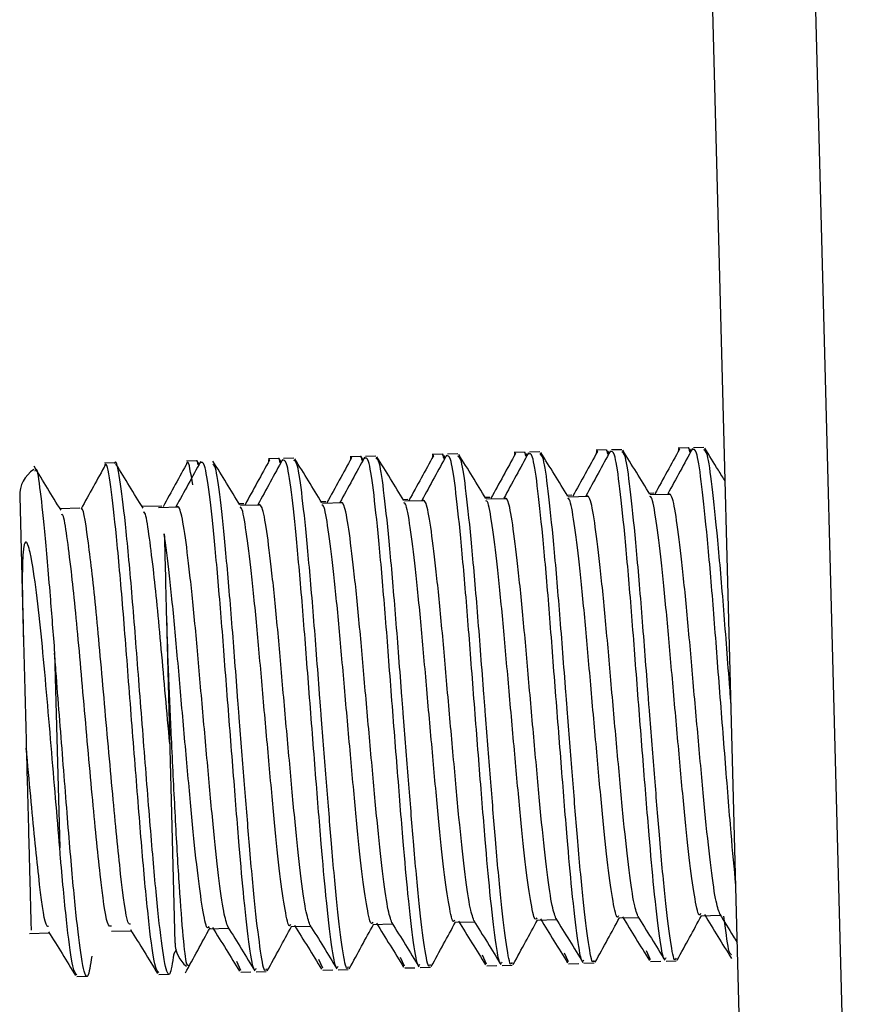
# Model space of a CAD drawing. Header units: millimetres. Extents: x -0.43 to 1.28, y -0.94 to 1.34.
# Tile 20 of 177: x -0.27815 to -0.26997, y -0.18871 to -0.1791. Entities that reach past the tile are written whole.
import ezdxf

# ---------------------------------------------------------------- set-up
doc = ezdxf.new("R2010")
doc.units = ezdxf.units.MM

msp = doc.modelspace()

# ---------------------------------------------------------------- linework, layer by layer
at = {"color": 7, "linetype": 'Continuous', "lineweight": 25}
for p, q in [((-0.270969, -0.194974), (-0.271599, -0.170931)), ((-0.270598, -0.170957), (-0.269969, -0.194948)), ((-0.271626, -0.183278), (-0.271726, -0.183281)), ((-0.271476, -0.183275), (-0.271576, -0.183277)), ((-0.275625, -0.183383), (-0.275724, -0.183386)), ((-0.275475, -0.183379), (-0.275575, -0.183382)), ((-0.274825, -0.183362), (-0.274925, -0.183365)), ((-0.274799, -0.183395), (-0.274812, -0.183375)), ((-0.274675, -0.183358), (-0.274775, -0.183361)), ((-0.274025, -0.183341), (-0.274125, -0.183344)), ((-0.273999, -0.183374), (-0.274012, -0.183354)), ((-0.273875, -0.183337), (-0.273975, -0.18334)), ((-0.273226, -0.18332), (-0.273325, -0.183323)), ((-0.2732, -0.183353), (-0.273212, -0.183333)), ((-0.273076, -0.183316), (-0.273176, -0.183319)), ((-0.272426, -0.183299), (-0.272526, -0.183302)), ((-0.2724, -0.183332), (-0.272412, -0.183312)), ((-0.272276, -0.183296), (-0.272376, -0.183298)), ((-0.2716, -0.183311), (-0.271613, -0.183291)), ((-0.277224, -0.183425), (-0.277324, -0.183428)), ((-0.276424, -0.183404), (-0.276524, -0.183407)), ((-0.276399, -0.183437), (-0.276411, -0.183417)), ((-0.275599, -0.183416), (-0.275611, -0.183396)), ((-0.27815, -0.183749), (-0.278119, -0.184931)), ((-0.273564, -0.183762), (-0.273607, -0.183764)), ((-0.272764, -0.183741), (-0.272807, -0.183743)), ((-0.272598, -0.183753), (-0.272798, -0.183758)), ((-0.271965, -0.183721), (-0.272008, -0.183722)), ((-0.271798, -0.183732), (-0.271998, -0.183737)), ((-0.276763, -0.183846), (-0.276956, -0.183851)), ((-0.276597, -0.183857), (-0.276797, -0.183863)), ((-0.275963, -0.183825), (-0.276006, -0.183826)), ((-0.275797, -0.183836), (-0.275997, -0.183842)), ((-0.275164, -0.183804), (-0.275207, -0.183805)), ((-0.274997, -0.183816), (-0.275197, -0.183821)), ((-0.274364, -0.183783), (-0.274407, -0.183784)), ((-0.274198, -0.183795), (-0.274397, -0.1838)), ((-0.273398, -0.183774), (-0.273598, -0.183779)), ((-0.277563, -0.183867), (-0.277756, -0.183872)), ((-0.278119, -0.184931), (-0.278112, -0.185187)), ((-0.276718, -0.18495), (-0.276635, -0.188111)), ((-0.277809, -0.185282), (-0.27776, -0.18718)), ((-0.273106, -0.187886), (-0.272913, -0.187881)), ((-0.272306, -0.187865), (-0.272113, -0.18786)), ((-0.271507, -0.187844), (-0.271314, -0.187839)), ((-0.277255, -0.187994), (-0.277062, -0.187989)), ((-0.276305, -0.18797), (-0.276112, -0.187965)), ((-0.275505, -0.187949), (-0.275312, -0.187944)), ((-0.274705, -0.187928), (-0.274512, -0.187923)), ((-0.273906, -0.187907), (-0.273713, -0.187902)), ((-0.278054, -0.188015), (-0.277861, -0.18801)), ((-0.276647, -0.188218), (-0.276621, -0.188173)), ((-0.271995, -0.188272), (-0.272034, -0.188186)), ((-0.275194, -0.188356), (-0.275233, -0.18827)), ((-0.274395, -0.188335), (-0.274434, -0.188249)), ((-0.273595, -0.188314), (-0.273634, -0.188228)), ((-0.272795, -0.188293), (-0.272834, -0.188207)), ((-0.271845, -0.188286), (-0.271745, -0.188283)), ((-0.275994, -0.188377), (-0.276033, -0.188291)), ((-0.275194, -0.188374), (-0.275094, -0.188371)), ((-0.275044, -0.18837), (-0.274944, -0.188367)), ((-0.274394, -0.188353), (-0.274294, -0.18835)), ((-0.274244, -0.188349), (-0.274144, -0.188346)), ((-0.273594, -0.188332), (-0.273494, -0.188329)), ((-0.273444, -0.188328), (-0.273345, -0.188325)), ((-0.272795, -0.188311), (-0.272695, -0.188308)), ((-0.272645, -0.188307), (-0.272545, -0.188304)), ((-0.271995, -0.18829), (-0.271895, -0.188287)), ((-0.277593, -0.188436), (-0.277493, -0.188434)), ((-0.276793, -0.188416), (-0.276693, -0.188413)), ((-0.275994, -0.188395), (-0.275894, -0.188392)), ((-0.275844, -0.188391), (-0.275744, -0.188388))]:
    msp.add_line(p, q, dxfattribs=at)
for centre, start, end in [((-0.27785, -0.183742), 122.921864, 181.5), ((-0.276335, -0.188103), 181.5, 231.079446)]:
    msp.add_arc(centre, 0.0003, start, end, dxfattribs=at)
for points, knots in [([(-0.2715866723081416, -0.1832861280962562), (-0.2716268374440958, -0.1833597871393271), (-0.271707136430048, -0.1835070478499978), (-0.2717875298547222, -0.1836543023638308), (-0.2718277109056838, -0.183727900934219)], [0, 0, 0, 0, 0.5001948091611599, 1, 1, 1, 1]), ([(-0.2717135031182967, -0.183294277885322), (-0.2717137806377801, -0.1832930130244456), (-0.2717183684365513, -0.1832721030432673), (-0.2717218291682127, -0.1832912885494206), (-0.271725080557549, -0.1833093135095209)], [0, 0, 0, 0, 0.0604907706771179, 1, 1, 1, 1]), ([(-0.2716117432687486, -0.1833190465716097), (-0.2716161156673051, -0.1832954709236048), (-0.2716213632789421, -0.1832671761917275), (-0.2716252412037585, -0.1832828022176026), (-0.2716258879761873, -0.1832854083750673)], [0, 0, 0, 0, 0.83321687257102, 1, 1, 1, 1]), ([(-0.2711635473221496, -0.18754581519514), (-0.271178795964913, -0.1873822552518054), (-0.2712125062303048, -0.1870206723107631), (-0.2712681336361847, -0.1863104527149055), (-0.2713311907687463, -0.1855163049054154), (-0.2713893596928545, -0.1847417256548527), (-0.2714490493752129, -0.1840710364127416), (-0.2715017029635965, -0.1835739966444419), (-0.271547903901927, -0.18328244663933), (-0.271573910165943, -0.1832924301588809), (-0.2715863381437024, -0.1832972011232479)], [0, 0, 0, 0, 0.1063664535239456, 0.2351449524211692, 0.3657507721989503, 0.4935191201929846, 0.6240496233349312, 0.753045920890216, 0.8819845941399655, 1, 1, 1, 1]), ([(-0.2712667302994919, -0.183605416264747), (-0.2712892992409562, -0.1835687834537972), (-0.2713558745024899, -0.1834607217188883), (-0.2714223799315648, -0.1833526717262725), (-0.2714663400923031, -0.1832812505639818)], [0, 0, 0, 0, 0.3389989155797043, 1, 1, 1, 1]), ([(-0.2766473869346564, -0.1882162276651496), (-0.2766599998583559, -0.1883014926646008), (-0.2766852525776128, -0.1884722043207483), (-0.2767211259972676, -0.1883789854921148), (-0.2767584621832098, -0.1881646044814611), (-0.2768013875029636, -0.187823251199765), (-0.2768603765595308, -0.1871676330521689), (-0.2769244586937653, -0.1863578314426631), (-0.2769927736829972, -0.1854841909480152), (-0.2770560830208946, -0.1846612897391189), (-0.2771203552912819, -0.1839820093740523), (-0.2771725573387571, -0.1835607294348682), (-0.2772093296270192, -0.1833805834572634), (-0.2772233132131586, -0.1834296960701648), (-0.2772239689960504, -0.1834319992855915)], [0, 0, 0, 0, 0.0969284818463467, 0.1940634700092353, 0.2232489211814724, 0.3168603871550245, 0.4094854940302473, 0.5068644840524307, 0.6050464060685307, 0.701685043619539, 0.8002316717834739, 0.8966918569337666, 0.9951551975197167, 0.9999999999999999, 0.9999999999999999, 0.9999999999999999, 0.9999999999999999]), ([(-0.2757121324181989, -0.1833989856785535), (-0.2757124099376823, -0.1833977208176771), (-0.2757169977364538, -0.1833768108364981), (-0.2757204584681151, -0.1833959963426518), (-0.2757237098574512, -0.1834140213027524)], [0, 0, 0, 0, 0.0604907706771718, 1, 1, 1, 1]), ([(-0.2756103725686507, -0.1834237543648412), (-0.2756147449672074, -0.1834001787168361), (-0.2756199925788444, -0.1833718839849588), (-0.2756238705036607, -0.1833875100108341), (-0.2756245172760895, -0.1833901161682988)], [0, 0, 0, 0, 0.8332168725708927, 1, 1, 1, 1]), ([(-0.2749128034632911, -0.1833762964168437), (-0.2749526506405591, -0.1834486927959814), (-0.2750324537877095, -0.1835936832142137), (-0.2751122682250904, -0.1837389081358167), (-0.2751522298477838, -0.1838116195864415)], [0, 0, 0, 0, 0.4993183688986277, 1, 1, 1, 1]), ([(-0.2747855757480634, -0.1833698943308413), (-0.2748257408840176, -0.1834435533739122), (-0.2749060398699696, -0.183590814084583), (-0.274986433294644, -0.183738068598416), (-0.2750266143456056, -0.1838116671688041)], [0, 0, 0, 0, 0.5001948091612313, 1, 1, 1, 1]), ([(-0.2749124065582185, -0.1833780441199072), (-0.2749126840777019, -0.1833767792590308), (-0.2749172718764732, -0.1833558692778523), (-0.2749207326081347, -0.1833750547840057), (-0.2749239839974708, -0.1833930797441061)], [0, 0, 0, 0, 0.0604907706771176, 1, 1, 1, 1]), ([(-0.2748106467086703, -0.1834028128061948), (-0.2748150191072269, -0.1833792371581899), (-0.274820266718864, -0.1833509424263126), (-0.2748241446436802, -0.1833665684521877), (-0.274824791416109, -0.1833691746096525)], [0, 0, 0, 0, 0.8332168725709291, 1, 1, 1, 1]), ([(-0.2742449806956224, -0.1883177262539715), (-0.2742507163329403, -0.1883252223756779), (-0.2742696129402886, -0.1883499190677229), (-0.2743064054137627, -0.1881256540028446), (-0.2743581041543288, -0.1876981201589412), (-0.2744114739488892, -0.1870972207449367), (-0.2744670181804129, -0.1863963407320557), (-0.2745300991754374, -0.1855995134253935), (-0.2745882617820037, -0.1848256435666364), (-0.2746479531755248, -0.1841547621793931), (-0.2747006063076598, -0.1836577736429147), (-0.2747468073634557, -0.183366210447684), (-0.2747728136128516, -0.1833761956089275), (-0.2747852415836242, -0.1833809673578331)], [0, 0, 0, 0, 0.0422357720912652, 0.1391498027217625, 0.241662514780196, 0.3223241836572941, 0.4199817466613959, 0.5190250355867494, 0.6159165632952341, 0.7149027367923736, 0.8127254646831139, 0.910504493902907, 1, 1, 1, 1]), ([(-0.2741449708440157, -0.188320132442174), (-0.2741487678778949, -0.1883278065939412), (-0.2741655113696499, -0.1883616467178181), (-0.2741991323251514, -0.1881703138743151), (-0.2742519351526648, -0.1877592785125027), (-0.2743050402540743, -0.1871729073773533), (-0.2743566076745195, -0.186524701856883), (-0.2743956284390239, -0.1860331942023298), (-0.2744371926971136, -0.1855007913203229), (-0.2744800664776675, -0.1849271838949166), (-0.2745397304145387, -0.1842370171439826), (-0.274593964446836, -0.1837144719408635), (-0.274638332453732, -0.1833998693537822), (-0.2746633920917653, -0.1833860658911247), (-0.2746745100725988, -0.183379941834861)], [0, 0, 0, 0, 0.0291676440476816, 0.128618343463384, 0.2301568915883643, 0.3306791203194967, 0.4136236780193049, 0.4981470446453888, 0.5186680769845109, 0.6182072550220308, 0.7195552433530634, 0.8204220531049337, 0.9203282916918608, 1, 1, 1, 1]), ([(-0.2744014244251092, -0.1837934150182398), (-0.2744454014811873, -0.1837220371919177), (-0.2745333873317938, -0.1835792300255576), (-0.2746212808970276, -0.1834364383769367), (-0.2746652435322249, -0.1833650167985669)], [0, 0, 0, 0, 0.4998196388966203, 1, 1, 1, 1]), ([(-0.2741130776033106, -0.1833553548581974), (-0.2741529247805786, -0.1834277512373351), (-0.2742327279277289, -0.1835727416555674), (-0.2743125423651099, -0.1837179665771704), (-0.2743525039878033, -0.1837906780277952)], [0, 0, 0, 0, 0.4993183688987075, 1, 1, 1, 1]), ([(-0.2739858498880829, -0.183348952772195), (-0.2740260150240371, -0.183422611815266), (-0.2741063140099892, -0.1835698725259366), (-0.2741867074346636, -0.1837171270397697), (-0.2742268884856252, -0.1837907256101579)], [0, 0, 0, 0, 0.5001948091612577, 1, 1, 1, 1]), ([(-0.274112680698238, -0.1833571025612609), (-0.2741129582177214, -0.1833558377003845), (-0.2741175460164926, -0.183334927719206), (-0.2741210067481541, -0.1833541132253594), (-0.2741242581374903, -0.1833721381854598)], [0, 0, 0, 0, 0.0604907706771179, 1, 1, 1, 1]), ([(-0.2740109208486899, -0.1833818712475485), (-0.2740152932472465, -0.1833582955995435), (-0.2740205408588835, -0.1833300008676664), (-0.2740244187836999, -0.1833456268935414), (-0.2740250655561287, -0.1833482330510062)], [0, 0, 0, 0, 0.8332168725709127, 1, 1, 1, 1]), ([(-0.273445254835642, -0.1882967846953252), (-0.2734509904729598, -0.1883042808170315), (-0.2734698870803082, -0.1883289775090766), (-0.2735066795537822, -0.1881047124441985), (-0.2735583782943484, -0.1876771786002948), (-0.2736117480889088, -0.1870762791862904), (-0.2736672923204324, -0.1863753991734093), (-0.2737303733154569, -0.1855785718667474), (-0.2737885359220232, -0.1848047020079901), (-0.2738482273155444, -0.1841338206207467), (-0.2739008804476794, -0.1836368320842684), (-0.2739470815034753, -0.1833452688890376), (-0.2739730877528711, -0.1833552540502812), (-0.2739855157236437, -0.1833600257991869)], [0, 0, 0, 0, 0.0422357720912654, 0.1391498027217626, 0.2416625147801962, 0.3223241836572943, 0.4199817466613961, 0.5190250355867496, 0.6159165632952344, 0.7149027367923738, 0.8127254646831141, 0.9105044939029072, 1, 1, 1, 1]), ([(-0.2733452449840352, -0.1882991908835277), (-0.2733490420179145, -0.1883068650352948), (-0.2733657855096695, -0.1883407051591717), (-0.2733994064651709, -0.1881493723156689), (-0.2734522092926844, -0.1877383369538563), (-0.2735053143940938, -0.1871519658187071), (-0.2735568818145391, -0.1865037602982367), (-0.2735959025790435, -0.1860122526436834), (-0.2736374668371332, -0.1854798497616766), (-0.273680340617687, -0.1849062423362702), (-0.2737400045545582, -0.1842160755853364), (-0.2737942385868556, -0.1836935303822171), (-0.2738386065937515, -0.183378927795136), (-0.2738636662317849, -0.1833651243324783), (-0.2738747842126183, -0.1833590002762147)], [0, 0, 0, 0, 0.0291676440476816, 0.1286183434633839, 0.2301568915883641, 0.3306791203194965, 0.4136236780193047, 0.4981470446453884, 0.5186680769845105, 0.6182072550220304, 0.7195552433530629, 0.8204220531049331, 0.9203282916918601, 1, 1, 1, 1]), ([(-0.2736016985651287, -0.1837724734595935), (-0.2736456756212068, -0.1837010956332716), (-0.2737336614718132, -0.1835582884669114), (-0.2738215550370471, -0.1834154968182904), (-0.2738655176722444, -0.1833440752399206)], [0, 0, 0, 0, 0.4998196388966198, 1, 1, 1, 1]), ([(-0.2733133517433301, -0.183334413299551), (-0.2733531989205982, -0.1834068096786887), (-0.2734330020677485, -0.183551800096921), (-0.2735128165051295, -0.1836970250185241), (-0.2735527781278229, -0.1837697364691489)], [0, 0, 0, 0, 0.4993183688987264, 1, 1, 1, 1]), ([(-0.2731861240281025, -0.1833280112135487), (-0.2732262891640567, -0.1834016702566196), (-0.2733065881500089, -0.1835489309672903), (-0.2733869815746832, -0.1836961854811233), (-0.2734271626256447, -0.1837697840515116)], [0, 0, 0, 0, 0.5001948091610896, 1, 1, 1, 1]), ([(-0.2733129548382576, -0.1833361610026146), (-0.273313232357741, -0.1833348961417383), (-0.2733178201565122, -0.1833139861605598), (-0.2733212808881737, -0.1833331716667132), (-0.2733245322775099, -0.1833511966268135)], [0, 0, 0, 0, 0.0604907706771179, 1, 1, 1, 1]), ([(-0.2732111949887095, -0.1833609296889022), (-0.2732155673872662, -0.1833373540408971), (-0.2732208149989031, -0.1833090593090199), (-0.2732246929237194, -0.1833246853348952), (-0.2732253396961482, -0.1833272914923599)], [0, 0, 0, 0, 0.8332168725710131, 1, 1, 1, 1]), ([(-0.2726455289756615, -0.1882758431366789), (-0.2726512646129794, -0.1882833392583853), (-0.2726701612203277, -0.1883080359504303), (-0.2727069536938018, -0.1880837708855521), (-0.2727586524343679, -0.1876562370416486), (-0.2728120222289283, -0.1870553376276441), (-0.272867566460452, -0.1863544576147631), (-0.2729306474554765, -0.185557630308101), (-0.2729888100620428, -0.1847837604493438), (-0.2730485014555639, -0.1841128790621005), (-0.2731011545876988, -0.1836158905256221), (-0.2731473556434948, -0.1833243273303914), (-0.2731733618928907, -0.1833343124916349), (-0.2731857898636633, -0.1833390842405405)], [0, 0, 0, 0, 0.0422357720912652, 0.1391498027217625, 0.241662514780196, 0.3223241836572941, 0.4199817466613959, 0.5190250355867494, 0.6159165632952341, 0.7149027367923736, 0.8127254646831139, 0.910504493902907, 1, 1, 1, 1]), ([(-0.2725455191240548, -0.1882782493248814), (-0.2725493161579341, -0.1882859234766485), (-0.2725660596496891, -0.1883197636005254), (-0.2725996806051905, -0.1881284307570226), (-0.272652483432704, -0.18771739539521), (-0.2727055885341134, -0.1871310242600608), (-0.2727571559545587, -0.1864828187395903), (-0.272796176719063, -0.1859913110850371), (-0.2728377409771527, -0.1854589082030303), (-0.2728806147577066, -0.184885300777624), (-0.2729402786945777, -0.1841951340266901), (-0.2729945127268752, -0.1836725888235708), (-0.2730388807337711, -0.1833579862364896), (-0.2730639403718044, -0.183344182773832), (-0.2730750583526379, -0.1833380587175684)], [0, 0, 0, 0, 0.0291676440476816, 0.1286183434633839, 0.2301568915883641, 0.3306791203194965, 0.4136236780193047, 0.4981470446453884, 0.5186680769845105, 0.6182072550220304, 0.7195552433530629, 0.8204220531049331, 0.9203282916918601, 1, 1, 1, 1]), ([(-0.2728019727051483, -0.1837515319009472), (-0.2728459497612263, -0.1836801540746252), (-0.2729339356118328, -0.183537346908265), (-0.2730218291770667, -0.1833945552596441), (-0.273065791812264, -0.1833231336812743)], [0, 0, 0, 0, 0.499819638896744, 1, 1, 1, 1]), ([(-0.2725136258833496, -0.1833134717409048), (-0.2725534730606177, -0.1833858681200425), (-0.272633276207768, -0.1835308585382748), (-0.2727130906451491, -0.1836760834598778), (-0.2727530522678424, -0.1837487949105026)], [0, 0, 0, 0, 0.4993183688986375, 1, 1, 1, 1]), ([(-0.272386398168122, -0.1833070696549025), (-0.2724265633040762, -0.1833807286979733), (-0.2725068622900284, -0.183527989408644), (-0.2725872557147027, -0.1836752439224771), (-0.2726274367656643, -0.1837488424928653)], [0, 0, 0, 0, 0.5001948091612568, 1, 1, 1, 1]), ([(-0.2725132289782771, -0.1833152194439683), (-0.2725135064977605, -0.1833139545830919), (-0.2725180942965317, -0.1832930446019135), (-0.2725215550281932, -0.1833122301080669), (-0.2725248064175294, -0.1833302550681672)], [0, 0, 0, 0, 0.0604907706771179, 1, 1, 1, 1]), ([(-0.272411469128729, -0.183339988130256), (-0.2724158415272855, -0.1833164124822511), (-0.2724210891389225, -0.1832881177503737), (-0.272424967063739, -0.1833037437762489), (-0.2724256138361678, -0.1833063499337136)], [0, 0, 0, 0, 0.83321687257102, 1, 1, 1, 1]), ([(-0.2718458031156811, -0.1882549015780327), (-0.2718515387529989, -0.188262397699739), (-0.2718704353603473, -0.188287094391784), (-0.2719072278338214, -0.1880628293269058), (-0.2719589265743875, -0.1876352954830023), (-0.2720122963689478, -0.1870343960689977), (-0.2720678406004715, -0.1863335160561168), (-0.272130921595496, -0.1855366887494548), (-0.2721890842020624, -0.1847628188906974), (-0.2722487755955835, -0.1840919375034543), (-0.2723014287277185, -0.1835949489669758), (-0.2723476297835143, -0.1833033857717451), (-0.2723736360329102, -0.1833133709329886), (-0.2723860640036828, -0.1833181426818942)], [0, 0, 0, 0, 0.0422357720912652, 0.1391498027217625, 0.241662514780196, 0.3223241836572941, 0.4199817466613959, 0.5190250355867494, 0.6159165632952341, 0.7149027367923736, 0.8127254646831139, 0.910504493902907, 1, 1, 1, 1]), ([(-0.2717457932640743, -0.1882573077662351), (-0.2717495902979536, -0.1882649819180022), (-0.2717663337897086, -0.1882988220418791), (-0.27179995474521, -0.1881074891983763), (-0.2718527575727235, -0.1876964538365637), (-0.2719058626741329, -0.1871100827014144), (-0.2719574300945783, -0.186461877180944), (-0.2719964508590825, -0.1859703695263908), (-0.2720380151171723, -0.1854379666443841), (-0.2720808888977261, -0.1848643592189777), (-0.2721405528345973, -0.1841741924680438), (-0.2721947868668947, -0.1836516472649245), (-0.2722391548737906, -0.1833370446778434), (-0.272264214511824, -0.1833232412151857), (-0.2722753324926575, -0.1833171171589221)], [0, 0, 0, 0, 0.0291676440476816, 0.1286183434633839, 0.2301568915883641, 0.3306791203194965, 0.4136236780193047, 0.4981470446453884, 0.5186680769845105, 0.6182072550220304, 0.7195552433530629, 0.8204220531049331, 0.9203282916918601, 1, 1, 1, 1]), ([(-0.2720022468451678, -0.1837305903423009), (-0.2720462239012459, -0.1836592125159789), (-0.2721342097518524, -0.1835164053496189), (-0.2722221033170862, -0.1833736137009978), (-0.2722660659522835, -0.183302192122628)], [0, 0, 0, 0, 0.4998196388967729, 1, 1, 1, 1]), ([(-0.2717139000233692, -0.1832925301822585), (-0.2717537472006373, -0.1833649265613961), (-0.2718335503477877, -0.1835099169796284), (-0.2719133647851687, -0.1836551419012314), (-0.271953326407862, -0.1837278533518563)], [0, 0, 0, 0, 0.4993183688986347, 1, 1, 1, 1]), ([(-0.2712097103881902, -0.185782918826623), (-0.2712138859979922, -0.1857294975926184), (-0.2712383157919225, -0.1854169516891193), (-0.2712811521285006, -0.1848434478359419), (-0.271340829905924, -0.1841532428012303), (-0.2713950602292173, -0.1836307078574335), (-0.2714394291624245, -0.1833161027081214), (-0.2714644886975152, -0.1833022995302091), (-0.271475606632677, -0.1832961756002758)], [0, 0, 0, 0, 0.0408905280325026, 0.2392338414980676, 0.4411814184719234, 0.6421701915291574, 0.8412449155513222, 1, 1, 1, 1]), ([(-0.2777465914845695, -0.1838869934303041), (-0.2777905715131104, -0.1838156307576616), (-0.2778785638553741, -0.183672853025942), (-0.277966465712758, -0.1835299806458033), (-0.2780104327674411, -0.1834585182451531)], [0, 0, 0, 0, 0.49981654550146, 1, 1, 1, 1]), ([(-0.2780005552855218, -0.1835057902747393), (-0.2779984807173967, -0.1834973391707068), (-0.2779869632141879, -0.1834504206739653), (-0.2779556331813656, -0.1836345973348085), (-0.2779184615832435, -0.1839855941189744), (-0.2778823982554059, -0.184382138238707), (-0.2778491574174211, -0.184772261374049), (-0.2778242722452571, -0.1850915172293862), (-0.2778094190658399, -0.1852820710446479)], [0, 0, 0, 0, 0.0555693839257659, 0.3085078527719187, 0.5613022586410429, 0.687358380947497, 0.8133940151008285, 0.9999999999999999, 0.9999999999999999, 0.9999999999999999, 0.9999999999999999]), ([(-0.2773119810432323, -0.1834391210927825), (-0.2773518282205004, -0.1835115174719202), (-0.2774316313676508, -0.1836565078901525), (-0.2775114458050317, -0.1838017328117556), (-0.2775514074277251, -0.1838744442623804)], [0, 0, 0, 0, 0.4993183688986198, 1, 1, 1, 1]), ([(-0.2767936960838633, -0.1883981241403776), (-0.2768062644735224, -0.1883849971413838), (-0.2768337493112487, -0.1883562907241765), (-0.2768857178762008, -0.1879637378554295), (-0.2769471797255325, -0.1873376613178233), (-0.2770102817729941, -0.1865351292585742), (-0.2770793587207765, -0.1856655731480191), (-0.2771427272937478, -0.1848229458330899), (-0.2772078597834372, -0.1841080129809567), (-0.2772622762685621, -0.1836272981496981), (-0.2773023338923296, -0.1834054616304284), (-0.2773196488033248, -0.1834473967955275), (-0.277323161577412, -0.1834559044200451)], [0, 0, 0, 0, 0.092641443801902, 0.2025903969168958, 0.3129772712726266, 0.42196813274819, 0.5328946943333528, 0.6415200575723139, 0.7524833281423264, 0.8613817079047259, 0.9718777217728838, 1, 1, 1, 1]), ([(-0.276946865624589, -0.1838660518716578), (-0.2769908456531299, -0.1837946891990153), (-0.2770788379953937, -0.1836519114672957), (-0.2771667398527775, -0.183509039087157), (-0.2772107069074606, -0.1834375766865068)], [0, 0, 0, 0, 0.49981654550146, 1, 1, 1, 1]), ([(-0.2765122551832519, -0.1834181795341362), (-0.27655210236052, -0.1834905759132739), (-0.2766319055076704, -0.1836355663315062), (-0.2767117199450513, -0.1837807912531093), (-0.2767516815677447, -0.1838535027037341)], [0, 0, 0, 0, 0.4993183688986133, 1, 1, 1, 1]), ([(-0.2763850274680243, -0.183411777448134), (-0.2764251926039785, -0.1834854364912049), (-0.2765054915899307, -0.1836326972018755), (-0.2765858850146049, -0.1837799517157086), (-0.2766260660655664, -0.1838535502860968)], [0, 0, 0, 0, 0.5001948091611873, 1, 1, 1, 1]), ([(-0.2764621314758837, -0.1836388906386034), (-0.2764800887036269, -0.1835253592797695), (-0.2765026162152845, -0.1833829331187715), (-0.2765199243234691, -0.1834261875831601), (-0.2765234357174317, -0.1834349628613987)], [0, 0, 0, 0, 0.7971243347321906, 1, 1, 1, 1]), ([(-0.2764100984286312, -0.1834446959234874), (-0.2764144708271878, -0.1834211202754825), (-0.2764197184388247, -0.1833928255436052), (-0.2764235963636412, -0.1834084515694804), (-0.2764242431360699, -0.1834110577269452)], [0, 0, 0, 0, 0.8332168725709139, 1, 1, 1, 1]), ([(-0.2758444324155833, -0.1883596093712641), (-0.2758501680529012, -0.1883671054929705), (-0.2758690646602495, -0.1883918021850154), (-0.2759058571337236, -0.1881675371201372), (-0.2759575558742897, -0.1877400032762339), (-0.2760109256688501, -0.1871391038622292), (-0.2760664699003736, -0.1864382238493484), (-0.2761295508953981, -0.1856413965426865), (-0.2761877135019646, -0.1848675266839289), (-0.2762474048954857, -0.1841966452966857), (-0.2763000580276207, -0.1836996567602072), (-0.2763462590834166, -0.1834080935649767), (-0.2763722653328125, -0.1834180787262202), (-0.2763846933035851, -0.1834228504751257)], [0, 0, 0, 0, 0.0422357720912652, 0.1391498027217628, 0.2416625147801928, 0.3223241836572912, 0.4199817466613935, 0.5190250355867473, 0.6159165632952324, 0.7149027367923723, 0.8127254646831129, 0.9105044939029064, 1, 1, 1, 1]), ([(-0.27600087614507, -0.1838352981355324), (-0.2760448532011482, -0.1837639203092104), (-0.2761328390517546, -0.1836211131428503), (-0.2762207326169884, -0.1834783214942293), (-0.2762646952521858, -0.1834068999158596)], [0, 0, 0, 0, 0.4998196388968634, 1, 1, 1, 1]), ([(-0.2757444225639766, -0.1883620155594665), (-0.2757482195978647, -0.188369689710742), (-0.2757649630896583, -0.1884035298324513), (-0.2757985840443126, -0.1882121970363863), (-0.2758513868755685, -0.1878011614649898), (-0.2759044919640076, -0.1872147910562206), (-0.2759560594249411, -0.1865665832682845), (-0.27599508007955, -0.1860750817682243), (-0.2760366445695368, -0.1855426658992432), (-0.2760795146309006, -0.1849692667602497), (-0.2761391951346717, -0.1842781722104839), (-0.2761933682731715, -0.1837590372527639), (-0.2762340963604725, -0.1834608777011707), (-0.2762558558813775, -0.1834444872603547), (-0.2762636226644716, -0.1834386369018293)], [0, 0, 0, 0, 0.029891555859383, 0.1318105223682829, 0.2358691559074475, 0.3388862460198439, 0.4238894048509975, 0.5105105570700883, 0.5315409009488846, 0.6335505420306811, 0.7374138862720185, 0.8407841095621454, 0.9431699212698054, 0.9999999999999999, 0.9999999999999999, 0.9999999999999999, 0.9999999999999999]), ([(-0.2757125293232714, -0.18339723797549), (-0.2757523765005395, -0.1834696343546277), (-0.2758321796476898, -0.1836146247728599), (-0.2759119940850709, -0.183759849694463), (-0.2759519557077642, -0.1838325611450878)], [0, 0, 0, 0, 0.4993183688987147, 1, 1, 1, 1]), ([(-0.2755853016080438, -0.1833908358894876), (-0.275625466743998, -0.1834644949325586), (-0.2757057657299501, -0.1836117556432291), (-0.2757861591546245, -0.1837590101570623), (-0.275826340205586, -0.1838326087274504)], [0, 0, 0, 0, 0.5001948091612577, 1, 1, 1, 1]), ([(-0.2750447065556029, -0.1883386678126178), (-0.2750504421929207, -0.1883461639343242), (-0.2750693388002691, -0.1883708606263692), (-0.2751061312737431, -0.188146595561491), (-0.2751578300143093, -0.1877190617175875), (-0.2752111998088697, -0.1871181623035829), (-0.2752667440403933, -0.186417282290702), (-0.2753298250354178, -0.18562045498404), (-0.2753879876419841, -0.1848465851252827), (-0.2754476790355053, -0.1841757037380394), (-0.2755003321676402, -0.1836787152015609), (-0.2755465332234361, -0.1833871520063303), (-0.275572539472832, -0.1833971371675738), (-0.2755849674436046, -0.1834019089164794)], [0, 0, 0, 0, 0.0422357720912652, 0.1391498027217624, 0.2416625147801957, 0.3223241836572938, 0.4199817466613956, 0.5190250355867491, 0.6159165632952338, 0.7149027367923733, 0.8127254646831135, 0.9105044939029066, 1, 1, 1, 1]), ([(-0.2749446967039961, -0.1883410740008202), (-0.2749484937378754, -0.1883487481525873), (-0.2749652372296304, -0.1883825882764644), (-0.2749988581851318, -0.1881912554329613), (-0.2750516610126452, -0.187780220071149), (-0.2751047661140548, -0.1871938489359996), (-0.2751563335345, -0.1865456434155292), (-0.2751953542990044, -0.1860541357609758), (-0.275236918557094, -0.1855217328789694), (-0.2752797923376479, -0.1849481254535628), (-0.2753394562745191, -0.1842579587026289), (-0.2753936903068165, -0.1837354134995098), (-0.2754380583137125, -0.1834208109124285), (-0.2754631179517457, -0.1834070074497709), (-0.2754742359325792, -0.1834008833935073)], [0, 0, 0, 0, 0.0291676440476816, 0.1286183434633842, 0.2301568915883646, 0.3306791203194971, 0.4136236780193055, 0.4981470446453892, 0.5186680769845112, 0.6182072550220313, 0.719555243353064, 0.8204220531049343, 0.9203282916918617, 1, 1, 1, 1]), ([(-0.2752011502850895, -0.1838143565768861), (-0.2752451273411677, -0.1837429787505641), (-0.2753331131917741, -0.1836001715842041), (-0.275421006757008, -0.183457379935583), (-0.2754649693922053, -0.1833859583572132)], [0, 0, 0, 0, 0.4998196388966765, 1, 1, 1, 1]), ([(-0.2729189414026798, -0.1878693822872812), (-0.272932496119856, -0.1878310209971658), (-0.2729601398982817, -0.1877527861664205), (-0.2730111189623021, -0.1873904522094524), (-0.273064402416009, -0.1868835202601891), (-0.2731199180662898, -0.186266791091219), (-0.2731794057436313, -0.1856085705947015), (-0.2732340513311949, -0.1849687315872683), (-0.2732906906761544, -0.184414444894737), (-0.2733410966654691, -0.1840031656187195), (-0.2733869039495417, -0.1837590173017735), (-0.2734137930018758, -0.1837685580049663), (-0.2734270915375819, -0.1837732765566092)], [0, 0, 0, 0, 0.0975340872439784, 0.1989130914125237, 0.2992748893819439, 0.3993401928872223, 0.5008288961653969, 0.6001073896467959, 0.7015374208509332, 0.8017723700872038, 0.9019624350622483, 1, 1, 1, 1]), ([(-0.2721192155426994, -0.1878484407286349), (-0.2721327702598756, -0.1878100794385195), (-0.2721604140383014, -0.1877318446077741), (-0.2722113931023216, -0.1873695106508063), (-0.2722646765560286, -0.1868625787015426), (-0.2723201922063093, -0.1862458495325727), (-0.2723796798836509, -0.1855876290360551), (-0.2724343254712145, -0.1849477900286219), (-0.2724909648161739, -0.1843935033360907), (-0.2725413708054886, -0.1839822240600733), (-0.2725871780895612, -0.1837380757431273), (-0.2726140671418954, -0.18374761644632), (-0.2726273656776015, -0.183752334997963)], [0, 0, 0, 0, 0.0975340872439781, 0.1989130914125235, 0.2992748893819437, 0.3993401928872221, 0.5008288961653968, 0.6001073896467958, 0.7015374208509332, 0.8017723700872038, 0.9019624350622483, 1, 1, 1, 1]), ([(-0.2715070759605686, -0.1878223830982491), (-0.2715109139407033, -0.1878287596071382), (-0.2715278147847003, -0.187856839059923), (-0.2715605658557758, -0.1876987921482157), (-0.2716115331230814, -0.1873590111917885), (-0.2716648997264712, -0.1868454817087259), (-0.2717203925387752, -0.186230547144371), (-0.271779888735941, -0.1855717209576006), (-0.2718345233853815, -0.1849324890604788), (-0.2718911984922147, -0.1843763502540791), (-0.2719414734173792, -0.1839718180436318), (-0.2719782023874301, -0.1837583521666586), (-0.2719969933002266, -0.183753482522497), (-0.2720019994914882, -0.1837521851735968)], [0, 0, 0, 0, 0.0300967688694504, 0.1325334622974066, 0.2371259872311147, 0.3406690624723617, 0.4439062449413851, 0.5486119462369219, 0.6510373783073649, 0.7556825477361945, 0.8590947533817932, 0.9624606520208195, 1, 1, 1, 1]), ([(-0.271319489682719, -0.1878274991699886), (-0.2713330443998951, -0.1877891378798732), (-0.2713606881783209, -0.1877109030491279), (-0.2714116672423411, -0.18734856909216), (-0.2714649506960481, -0.1868416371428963), (-0.2715204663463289, -0.1862249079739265), (-0.2715799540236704, -0.1855666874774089), (-0.271634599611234, -0.1849268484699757), (-0.2716912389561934, -0.1843725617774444), (-0.2717416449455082, -0.183961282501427), (-0.2717874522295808, -0.1837171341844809), (-0.271814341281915, -0.1837266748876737), (-0.271827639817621, -0.1837313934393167)], [0, 0, 0, 0, 0.0975340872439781, 0.1989130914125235, 0.2992748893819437, 0.3993401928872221, 0.5008288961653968, 0.6001073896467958, 0.7015374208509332, 0.8017723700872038, 0.9019624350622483, 1, 1, 1, 1]), ([(-0.2770688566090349, -0.1879262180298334), (-0.2770768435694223, -0.1879260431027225), (-0.2771044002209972, -0.1879254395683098), (-0.2771643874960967, -0.1874736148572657), (-0.2772416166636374, -0.1866825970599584), (-0.2773281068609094, -0.1857141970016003), (-0.2774090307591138, -0.1847820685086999), (-0.2774857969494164, -0.1841371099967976), (-0.2775328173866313, -0.1838345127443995), (-0.2775511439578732, -0.183875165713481), (-0.2775511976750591, -0.1838752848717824)], [0, 0, 0, 0, 0.0638561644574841, 0.2203168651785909, 0.3751702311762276, 0.5323712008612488, 0.6872014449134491, 0.8437262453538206, 0.9995419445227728, 1, 1, 1, 1]), ([(-0.2761178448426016, -0.1879531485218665), (-0.2761313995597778, -0.187914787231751), (-0.2761590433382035, -0.1878365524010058), (-0.2762100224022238, -0.1874742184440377), (-0.2762633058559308, -0.1869672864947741), (-0.2763188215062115, -0.1863505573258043), (-0.276378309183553, -0.1856923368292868), (-0.2764329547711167, -0.1850524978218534), (-0.2764895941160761, -0.1844982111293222), (-0.2765400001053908, -0.1840869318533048), (-0.2765858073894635, -0.1838427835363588), (-0.2766126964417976, -0.1838523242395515), (-0.2766259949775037, -0.1838570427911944)], [0, 0, 0, 0, 0.0975340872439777, 0.1989130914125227, 0.2992748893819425, 0.3993401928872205, 0.5008288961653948, 0.6001073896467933, 0.7015374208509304, 0.8017723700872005, 0.9019624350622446, 1, 1, 1, 1]), ([(-0.2755057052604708, -0.1879270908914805), (-0.2755095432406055, -0.1879334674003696), (-0.2755264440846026, -0.1879615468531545), (-0.2755591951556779, -0.1878034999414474), (-0.2756101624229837, -0.1874637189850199), (-0.2756635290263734, -0.1869501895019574), (-0.2757190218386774, -0.1863352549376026), (-0.2757785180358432, -0.185676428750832), (-0.2758331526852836, -0.1850371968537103), (-0.2758898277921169, -0.1844810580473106), (-0.2759401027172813, -0.1840765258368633), (-0.2759768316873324, -0.1838630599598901), (-0.2759956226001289, -0.1838581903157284), (-0.2760006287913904, -0.1838568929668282)], [0, 0, 0, 0, 0.0300967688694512, 0.1325334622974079, 0.2371259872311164, 0.3406690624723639, 0.4439062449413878, 0.548611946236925, 0.6510373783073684, 0.7556825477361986, 0.8590947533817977, 0.9624606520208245, 1, 1, 1, 1]), ([(-0.2753181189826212, -0.1879322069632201), (-0.2753316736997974, -0.1878938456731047), (-0.2753593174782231, -0.1878156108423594), (-0.2754102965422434, -0.1874532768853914), (-0.2754635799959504, -0.1869463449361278), (-0.2755190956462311, -0.1863296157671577), (-0.2755785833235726, -0.1856713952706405), (-0.2756332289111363, -0.1850315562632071), (-0.2756898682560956, -0.184477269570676), (-0.2757402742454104, -0.1840659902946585), (-0.275786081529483, -0.1838218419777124), (-0.2758129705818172, -0.1838313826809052), (-0.2758262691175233, -0.1838361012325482)], [0, 0, 0, 0, 0.097534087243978, 0.198913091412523, 0.2992748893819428, 0.3993401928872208, 0.5008288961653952, 0.6001073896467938, 0.7015374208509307, 0.8017723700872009, 0.901962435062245, 0.9999999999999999, 0.9999999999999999, 0.9999999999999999, 0.9999999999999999]), ([(-0.2747059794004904, -0.1879061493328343), (-0.2747098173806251, -0.1879125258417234), (-0.2747267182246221, -0.1879406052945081), (-0.2747594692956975, -0.1877825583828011), (-0.2748104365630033, -0.1874427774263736), (-0.274863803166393, -0.1869292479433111), (-0.274919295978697, -0.1863143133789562), (-0.2749787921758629, -0.1856554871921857), (-0.2750334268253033, -0.185016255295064), (-0.2750901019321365, -0.1844601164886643), (-0.2751403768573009, -0.1840555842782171), (-0.2751771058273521, -0.1838421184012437), (-0.2751958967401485, -0.183837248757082), (-0.2752009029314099, -0.183835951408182)], [0, 0, 0, 0, 0.0300967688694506, 0.1325334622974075, 0.2371259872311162, 0.3406690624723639, 0.4439062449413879, 0.5486119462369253, 0.6510373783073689, 0.7556825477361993, 0.8590947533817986, 0.9624606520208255, 1, 1, 1, 1]), ([(-0.2745183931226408, -0.1879112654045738), (-0.2745319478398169, -0.1878729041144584), (-0.2745595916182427, -0.1877946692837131), (-0.2746105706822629, -0.1874323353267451), (-0.2746638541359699, -0.1869254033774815), (-0.2747193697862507, -0.1863086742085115), (-0.2747788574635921, -0.1856504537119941), (-0.2748335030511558, -0.1850106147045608), (-0.2748901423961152, -0.1844563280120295), (-0.2749405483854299, -0.1840450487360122), (-0.2749863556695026, -0.1838009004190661), (-0.2750132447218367, -0.1838104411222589), (-0.2750265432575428, -0.1838151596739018)], [0, 0, 0, 0, 0.097534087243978, 0.1989130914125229, 0.2992748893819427, 0.3993401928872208, 0.500828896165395, 0.6001073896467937, 0.7015374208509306, 0.8017723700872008, 0.9019624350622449, 1, 1, 1, 1]), ([(-0.2739062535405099, -0.1878852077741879), (-0.2739100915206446, -0.1878915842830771), (-0.2739269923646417, -0.1879196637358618), (-0.2739597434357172, -0.1877616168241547), (-0.2740107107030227, -0.1874218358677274), (-0.2740640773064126, -0.1869083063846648), (-0.2741195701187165, -0.18629337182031), (-0.2741790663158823, -0.1856345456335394), (-0.2742337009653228, -0.1849953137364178), (-0.2742903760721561, -0.184439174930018), (-0.2743406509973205, -0.1840346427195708), (-0.2743773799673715, -0.1838211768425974), (-0.274396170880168, -0.1838163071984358), (-0.2744011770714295, -0.1838150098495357)], [0, 0, 0, 0, 0.0300967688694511, 0.1325334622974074, 0.2371259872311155, 0.3406690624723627, 0.4439062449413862, 0.548611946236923, 0.6510373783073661, 0.7556825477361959, 0.8590947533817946, 0.9624606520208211, 0.9999999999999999, 0.9999999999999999, 0.9999999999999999, 0.9999999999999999]), ([(-0.2737186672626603, -0.1878903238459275), (-0.2737322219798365, -0.1878519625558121), (-0.2737598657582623, -0.1877737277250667), (-0.2738108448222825, -0.1874113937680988), (-0.2738641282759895, -0.1869044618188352), (-0.2739196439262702, -0.1862877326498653), (-0.2739791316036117, -0.1856295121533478), (-0.2740337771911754, -0.1849896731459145), (-0.2740904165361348, -0.1844353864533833), (-0.2741408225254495, -0.1840241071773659), (-0.2741866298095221, -0.1837799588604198), (-0.2742135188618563, -0.1837894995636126), (-0.2742268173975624, -0.1837942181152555)], [0, 0, 0, 0, 0.097534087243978, 0.1989130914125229, 0.2992748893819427, 0.3993401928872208, 0.500828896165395, 0.6001073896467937, 0.7015374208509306, 0.8017723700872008, 0.9019624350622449, 1, 1, 1, 1]), ([(-0.2731065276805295, -0.1878642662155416), (-0.2731103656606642, -0.1878706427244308), (-0.2731272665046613, -0.1878987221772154), (-0.2731600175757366, -0.1877406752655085), (-0.2732109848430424, -0.187400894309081), (-0.2732643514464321, -0.1868873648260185), (-0.2733198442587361, -0.1862724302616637), (-0.273379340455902, -0.185613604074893), (-0.2734339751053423, -0.1849743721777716), (-0.2734906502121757, -0.1844182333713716), (-0.27354092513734, -0.1840137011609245), (-0.2735776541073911, -0.1838002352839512), (-0.2735964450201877, -0.1837953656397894), (-0.2736014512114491, -0.1837940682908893)], [0, 0, 0, 0, 0.0300967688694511, 0.1325334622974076, 0.2371259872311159, 0.3406690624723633, 0.443906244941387, 0.548611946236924, 0.6510373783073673, 0.7556825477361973, 0.8590947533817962, 0.9624606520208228, 0.9999999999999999, 0.9999999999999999, 0.9999999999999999, 0.9999999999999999]), ([(-0.272306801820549, -0.1878433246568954), (-0.2723106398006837, -0.1878497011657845), (-0.2723275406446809, -0.1878777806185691), (-0.2723602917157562, -0.1877197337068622), (-0.272411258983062, -0.1873799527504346), (-0.2724646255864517, -0.1868664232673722), (-0.2725201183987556, -0.1862514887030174), (-0.2725796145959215, -0.1855926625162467), (-0.2726342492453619, -0.1849534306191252), (-0.2726909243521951, -0.1843972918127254), (-0.2727411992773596, -0.1839927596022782), (-0.2727779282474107, -0.1837792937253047), (-0.2727967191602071, -0.1837744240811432), (-0.2728017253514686, -0.1837731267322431)], [0, 0, 0, 0, 0.0300967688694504, 0.1325334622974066, 0.2371259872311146, 0.3406690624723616, 0.4439062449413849, 0.5486119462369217, 0.6510373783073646, 0.7556825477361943, 0.859094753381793, 0.9624606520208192, 1, 1, 1, 1]), ([(-0.2772553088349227, -0.1879439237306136), (-0.2772675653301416, -0.1879472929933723), (-0.2772992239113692, -0.1879559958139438), (-0.2773641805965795, -0.1874839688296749), (-0.2774415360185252, -0.1866869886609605), (-0.2775282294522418, -0.1857175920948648), (-0.2775942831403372, -0.1849560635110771), (-0.277649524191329, -0.1844422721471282), (-0.2776892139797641, -0.1841327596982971), (-0.277722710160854, -0.1839177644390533), (-0.2777397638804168, -0.1839279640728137), (-0.277745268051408, -0.1839312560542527)], [0, 0, 0, 0, 0.0963971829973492, 0.2489943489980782, 0.4000238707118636, 0.5533430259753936, 0.704349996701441, 0.7773863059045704, 0.8673013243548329, 0.9571708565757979, 1, 1, 1, 1]), ([(-0.2766859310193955, -0.1861646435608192), (-0.2766999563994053, -0.1860098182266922), (-0.2767419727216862, -0.1855460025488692), (-0.2767945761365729, -0.184934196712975), (-0.2768497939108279, -0.1844215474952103), (-0.2768894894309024, -0.1841117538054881), (-0.2769229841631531, -0.1838968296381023), (-0.2769400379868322, -0.1839070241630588), (-0.2769455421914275, -0.1839103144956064)], [0, 0, 0, 0, 0.1448624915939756, 0.4339696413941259, 0.5737997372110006, 0.7459446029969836, 0.9180023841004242, 1, 1, 1, 1]), ([(-0.2767395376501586, -0.1841174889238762), (-0.2767372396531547, -0.1842052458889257), (-0.2767342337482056, -0.1843200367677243), (-0.2767268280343, -0.1846028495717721), (-0.2767225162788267, -0.1847675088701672), (-0.276717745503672, -0.184949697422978)], [0, 0, 0, 0, 0.5, 0.5, 1, 1, 1, 1]), ([(-0.2763054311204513, -0.1879480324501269), (-0.2763092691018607, -0.1879544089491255), (-0.2763261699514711, -0.1879824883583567), (-0.276358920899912, -0.1878244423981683), (-0.2764098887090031, -0.1874846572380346), (-0.276463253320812, -0.1869711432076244), (-0.2765187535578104, -0.1863561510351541), (-0.2765782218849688, -0.1856975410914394), (-0.2766329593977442, -0.1850575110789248), (-0.2766892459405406, -0.1845043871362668), (-0.2767238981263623, -0.1842258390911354), (-0.2767394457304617, -0.1841181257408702), (-0.2767395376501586, -0.1841174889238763)], [0, 0, 0, 0, 0.0350080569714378, 0.1541607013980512, 0.2758209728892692, 0.3962605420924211, 0.5163443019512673, 0.6381362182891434, 0.7572757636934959, 0.8789972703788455, 0.9992846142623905, 0.9999999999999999, 0.9999999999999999, 0.9999999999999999, 0.9999999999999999]), ([(-0.2777597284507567, -0.1871796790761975), (-0.2777722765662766, -0.1870264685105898), (-0.2777854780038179, -0.1868659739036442), (-0.277813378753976, -0.1865304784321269), (-0.2778278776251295, -0.186357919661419), (-0.277857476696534, -0.186011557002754), (-0.2778728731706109, -0.1858343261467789), (-0.2779037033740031, -0.1854880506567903), (-0.2779187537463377, -0.1853193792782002), (-0.277950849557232, -0.1849915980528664), (-0.2779679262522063, -0.1848337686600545), (-0.2780044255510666, -0.1845464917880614), (-0.2780232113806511, -0.184411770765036), (-0.2780552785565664, -0.184272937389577), (-0.2780620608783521, -0.1842465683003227), (-0.2780751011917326, -0.1842135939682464), (-0.278079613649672, -0.184202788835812), (-0.2780903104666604, -0.1841960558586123), (-0.278096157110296, -0.1841970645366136), (-0.2781053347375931, -0.1842167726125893), (-0.2781075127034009, -0.1842279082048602), (-0.2781168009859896, -0.1842780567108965), (-0.2781184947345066, -0.1843149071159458), (-0.2781222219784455, -0.1843892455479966), (-0.2781231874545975, -0.1844263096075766), (-0.2781261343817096, -0.1846131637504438), (-0.2781229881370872, -0.1847678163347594), (-0.2781187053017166, -0.1849313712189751)], [0, 0, 0, 0, 0.1250000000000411, 0.1250000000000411, 0.2500000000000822, 0.2500000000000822, 0.3750000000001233, 0.3750000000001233, 0.5000000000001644, 0.5000000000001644, 0.6250000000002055, 0.6250000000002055, 0.7500000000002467, 0.7500000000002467, 0.781250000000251, 0.781250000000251, 0.7968750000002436, 0.7968750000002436, 0.8046875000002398, 0.8046875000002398, 0.8125000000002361, 0.8125000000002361, 0.8437500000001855, 0.8437500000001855, 0.875000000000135, 0.875000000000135, 1, 1, 1, 1]), ([(-0.2781187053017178, -0.1849313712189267), (-0.2781160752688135, -0.1850318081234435), (-0.278113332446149, -0.185136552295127), (-0.2781078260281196, -0.1853468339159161), (-0.2781050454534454, -0.1854530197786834), (-0.278096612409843, -0.1857750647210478), (-0.2780908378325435, -0.1859955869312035), (-0.2780852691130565, -0.1862082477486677)], [0, 0, 0, 0, 0.2500000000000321, 0.2500000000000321, 0.5000000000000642, 0.5000000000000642, 1, 1, 1, 1]), ([(-0.2767177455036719, -0.184949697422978), (-0.2767119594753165, -0.1851322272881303), (-0.2767003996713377, -0.1854969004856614), (-0.2766712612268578, -0.186155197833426), (-0.2766364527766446, -0.1868486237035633), (-0.2765995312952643, -0.1875130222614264), (-0.2765609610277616, -0.1880253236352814), (-0.276529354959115, -0.1883303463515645), (-0.2765114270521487, -0.1883275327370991), (-0.2765032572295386, -0.188326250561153)], [0, 0, 0, 0, 0.1235580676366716, 0.2468544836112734, 0.3964616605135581, 0.5484867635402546, 0.7060132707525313, 0.8660290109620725, 1, 1, 1, 1]), ([(-0.2774471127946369, -0.1882371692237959), (-0.2774597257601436, -0.1883224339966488), (-0.2774849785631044, -0.1884931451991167), (-0.2775208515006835, -0.1883999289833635), (-0.2775581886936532, -0.188185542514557), (-0.2776011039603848, -0.1878442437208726), (-0.2776601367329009, -0.1871883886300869), (-0.2777240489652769, -0.1863795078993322), (-0.277776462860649, -0.185712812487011), (-0.2778036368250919, -0.1853576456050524), (-0.2778094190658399, -0.1852820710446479)], [0, 0, 0, 0, 0.1534685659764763, 0.3072640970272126, 0.3534739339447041, 0.5016906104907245, 0.6483455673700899, 0.8025274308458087, 0.9579805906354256, 1, 1, 1, 1]), ([(-0.2778685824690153, -0.1879471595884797), (-0.2778765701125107, -0.1879469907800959), (-0.277904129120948, -0.1879464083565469), (-0.2779640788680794, -0.187494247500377), (-0.2780287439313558, -0.1868344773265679), (-0.2780708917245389, -0.1863675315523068), (-0.2780852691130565, -0.1862082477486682)], [0, 0, 0, 0, 0.1402379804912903, 0.4838497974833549, 0.8239316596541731, 1, 1, 1, 1]), ([(-0.2780852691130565, -0.1862082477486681), (-0.2780818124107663, -0.1863402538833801), (-0.2780723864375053, -0.1867002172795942), (-0.2780610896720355, -0.1871316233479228), (-0.2780521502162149, -0.1874730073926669), (-0.2780447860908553, -0.1877542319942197), (-0.2780386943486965, -0.1879868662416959), (-0.278038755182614, -0.187984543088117), (-0.2780387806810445, -0.1879835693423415)], [0, 0, 0, 0, 0.1349870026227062, 0.3680918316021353, 0.4833881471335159, 0.5986844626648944, 0.8317892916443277, 1, 1, 1, 1]), ([(-0.2775934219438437, -0.1884190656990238), (-0.2776060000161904, -0.1884059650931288), (-0.2776335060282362, -0.1883773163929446), (-0.2776852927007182, -0.1879842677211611), (-0.2777310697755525, -0.1875247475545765), (-0.2777556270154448, -0.1872290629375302), (-0.2777597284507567, -0.1871796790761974)], [0, 0, 0, 0, 0.276450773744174, 0.6045487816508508, 0.9339535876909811, 1, 1, 1, 1]), ([(-0.2738694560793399, -0.1878946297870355), (-0.2738255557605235, -0.1879658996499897), (-0.2737377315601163, -0.1881084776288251), (-0.2736499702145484, -0.1882511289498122), (-0.2736060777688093, -0.1883224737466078)], [0, 0, 0, 0, 0.4998658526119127, 1, 1, 1, 1]), ([(-0.2737193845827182, -0.187890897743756), (-0.2736754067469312, -0.1879622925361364), (-0.2735874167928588, -0.1881051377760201), (-0.2734995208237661, -0.1882479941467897), (-0.2734555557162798, -0.1883194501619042)], [0, 0, 0, 0, 0.4998051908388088, 1, 1, 1, 1]), ([(-0.2733351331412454, -0.1883180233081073), (-0.2732949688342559, -0.1882443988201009), (-0.2732163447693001, -0.1881002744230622), (-0.2731376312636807, -0.1879561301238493), (-0.2730991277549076, -0.1878856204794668)], [0, 0, 0, 0, 0.5108398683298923, 1, 1, 1, 1]), ([(-0.2730697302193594, -0.1878736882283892), (-0.2730258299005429, -0.1879449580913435), (-0.2729380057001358, -0.1880875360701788), (-0.2728502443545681, -0.1882301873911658), (-0.2728063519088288, -0.1883015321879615)], [0, 0, 0, 0, 0.4998658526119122, 1, 1, 1, 1]), ([(-0.2729196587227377, -0.1878699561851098), (-0.2728756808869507, -0.1879413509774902), (-0.2727876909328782, -0.1880841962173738), (-0.2726997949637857, -0.1882270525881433), (-0.2726558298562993, -0.1882985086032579)], [0, 0, 0, 0, 0.4998051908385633, 1, 1, 1, 1]), ([(-0.2725354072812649, -0.188297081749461), (-0.2724952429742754, -0.1882234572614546), (-0.2724166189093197, -0.1880793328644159), (-0.2723379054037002, -0.187935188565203), (-0.2722994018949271, -0.1878646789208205)], [0, 0, 0, 0, 0.5108398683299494, 1, 1, 1, 1]), ([(-0.272270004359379, -0.1878527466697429), (-0.2722261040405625, -0.1879240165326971), (-0.2721382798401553, -0.1880665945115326), (-0.2720505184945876, -0.1882092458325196), (-0.2720066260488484, -0.1882805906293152)], [0, 0, 0, 0, 0.4998658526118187, 1, 1, 1, 1]), ([(-0.2721199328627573, -0.1878490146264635), (-0.2720759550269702, -0.187920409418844), (-0.2719879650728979, -0.1880632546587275), (-0.2719000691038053, -0.188206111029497), (-0.2718561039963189, -0.1882775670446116)], [0, 0, 0, 0, 0.4998051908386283, 1, 1, 1, 1]), ([(-0.2717356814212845, -0.1882761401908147), (-0.271695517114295, -0.1882025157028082), (-0.2716168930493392, -0.1880583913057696), (-0.2715381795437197, -0.1879142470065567), (-0.2714996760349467, -0.1878437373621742)], [0, 0, 0, 0, 0.510839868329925, 1, 1, 1, 1]), ([(-0.2714702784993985, -0.1878318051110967), (-0.2714263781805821, -0.1879030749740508), (-0.271338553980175, -0.1880456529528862), (-0.2712507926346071, -0.1881883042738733), (-0.2712069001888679, -0.1882596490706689)], [0, 0, 0, 0, 0.4998658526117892, 1, 1, 1, 1]), ([(-0.2713202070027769, -0.1878280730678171), (-0.271276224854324, -0.1878994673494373), (-0.2712194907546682, -0.1879915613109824), (-0.2711628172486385, -0.1880836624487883), (-0.2711500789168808, -0.1881043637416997)], [0, 0, 0, 0, 0.7752330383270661, 1, 1, 1, 1]), ([(-0.2712075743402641, -0.1882249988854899), (-0.271216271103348, -0.1882162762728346), (-0.2712373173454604, -0.188195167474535), (-0.2712638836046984, -0.1879760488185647), (-0.2712794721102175, -0.1878474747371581)], [0, 0, 0, 0, 0.4132216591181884, 1, 1, 1, 1]), ([(-0.2770683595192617, -0.1879783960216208), (-0.2770244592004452, -0.188049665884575), (-0.2769366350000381, -0.1881922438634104), (-0.2768488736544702, -0.1883348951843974), (-0.276804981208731, -0.188406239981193)], [0, 0, 0, 0, 0.4998658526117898, 1, 1, 1, 1]), ([(-0.2765340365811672, -0.1884017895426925), (-0.2764938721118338, -0.1883281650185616), (-0.2764135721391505, -0.1881809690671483), (-0.2763331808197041, -0.1880337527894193), (-0.2762929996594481, -0.1879601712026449)], [0, 0, 0, 0, 0.500180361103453, 1, 1, 1, 1]), ([(-0.2762686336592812, -0.1879574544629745), (-0.2762247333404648, -0.1880287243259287), (-0.2761369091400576, -0.188171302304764), (-0.2760491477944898, -0.188313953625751), (-0.2760052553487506, -0.1883852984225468)], [0, 0, 0, 0, 0.4998658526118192, 1, 1, 1, 1]), ([(-0.2761185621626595, -0.187953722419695), (-0.2760745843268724, -0.1880251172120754), (-0.2759865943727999, -0.188167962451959), (-0.2758986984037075, -0.1883108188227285), (-0.2758547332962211, -0.1883822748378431)], [0, 0, 0, 0, 0.4998051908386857, 1, 1, 1, 1]), ([(-0.2757343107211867, -0.1883808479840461), (-0.2756941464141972, -0.1883072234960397), (-0.2756155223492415, -0.188163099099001), (-0.275536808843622, -0.1880189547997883), (-0.2754983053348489, -0.1879484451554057)], [0, 0, 0, 0, 0.5108398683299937, 1, 1, 1, 1]), ([(-0.2754689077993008, -0.1879365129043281), (-0.2754250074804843, -0.1880077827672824), (-0.2753371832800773, -0.1881503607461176), (-0.2752494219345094, -0.1882930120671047), (-0.2752055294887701, -0.1883643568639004)], [0, 0, 0, 0, 0.4998658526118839, 1, 1, 1, 1]), ([(-0.2753188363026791, -0.1879327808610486), (-0.275274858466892, -0.1880041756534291), (-0.2751868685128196, -0.1881470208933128), (-0.2750989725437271, -0.1882898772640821), (-0.2750550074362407, -0.1883613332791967)], [0, 0, 0, 0, 0.4998051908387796, 1, 1, 1, 1]), ([(-0.2749345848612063, -0.1883599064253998), (-0.2748944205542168, -0.1882862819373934), (-0.274815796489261, -0.1881421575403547), (-0.2747370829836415, -0.1879980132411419), (-0.2746985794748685, -0.1879275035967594)], [0, 0, 0, 0, 0.5108398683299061, 1, 1, 1, 1]), ([(-0.2746691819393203, -0.1879155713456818), (-0.2746252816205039, -0.1879868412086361), (-0.2745374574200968, -0.1881294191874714), (-0.2744496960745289, -0.1882720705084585), (-0.2744058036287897, -0.1883434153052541)], [0, 0, 0, 0, 0.4998658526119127, 1, 1, 1, 1]), ([(-0.2745191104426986, -0.1879118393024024), (-0.2744751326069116, -0.1879832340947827), (-0.2743871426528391, -0.1881260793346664), (-0.2742992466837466, -0.1882689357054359), (-0.2742552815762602, -0.1883403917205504)], [0, 0, 0, 0, 0.4998051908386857, 1, 1, 1, 1]), ([(-0.2741348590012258, -0.1883389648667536), (-0.2740946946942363, -0.1882653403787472), (-0.2740160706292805, -0.1881212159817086), (-0.2739373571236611, -0.1879770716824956), (-0.2738988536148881, -0.1879065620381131)], [0, 0, 0, 0, 0.5108398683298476, 1, 1, 1, 1]), ([(-0.2778680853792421, -0.1879993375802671), (-0.2778241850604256, -0.1880706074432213), (-0.2777363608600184, -0.1882131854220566), (-0.2776485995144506, -0.1883558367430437), (-0.2776047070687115, -0.1884271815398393)], [0, 0, 0, 0, 0.4998658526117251, 1, 1, 1, 1])]:
    msp.add_open_spline(points, degree=3, knots=knots, dxfattribs=at)

doc.saveas('drawing.dxf')
